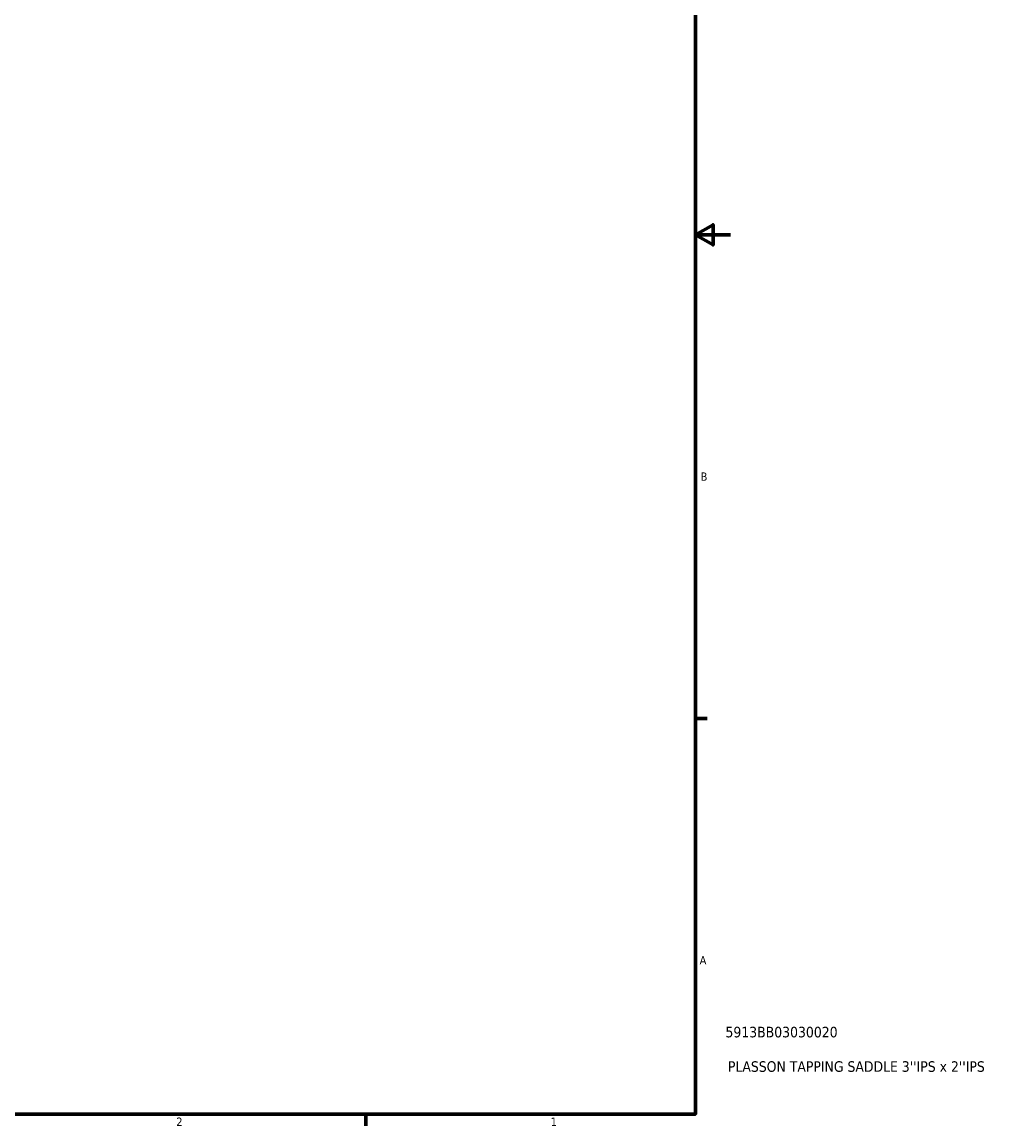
# Model space of a CAD drawing. Header units: inches. Extents: x -0.9 to 54.1, y -1.4 to 53.8.
# Tile 4 of 7: x 25.8 to 37, y 0.9 to 13.4. Entities that reach past the tile are written whole.
import ezdxf

# ---------------------------------------------------------------- set-up
doc = ezdxf.new("R2010")
doc.units = ezdxf.units.IN
doc.header["$MEASUREMENT"] = 0
doc.layers.add('Border (ANSI)', color=7, linetype='Continuous', lineweight=70)
doc.layers.add('Title (ANSI)', color=7, linetype='Continuous', lineweight=50)
doc.styles.add('Note Text (ANSI)', font='tahoma.ttf')
doc.styles.add('Text Style29', font='tahoma.ttf')

# ---------------------------------------------------------------- blocks, each defined once
blk = doc.blocks.new('Borders Default Border')
at = {"layer": 'Border (ANSI)'}
for p, q in [((33.5, 5.5), (33.634, 5.5)), ((29.75, 1), (29.75, 0.866))]:
    blk.add_line(p, q, dxfattribs=at)
at = {"layer": 'Border (ANSI)', "flags": 128}
for points in [[(0.5, 1), (0.5, 21), (33.5, 21), (33.5, 1), (0.5, 1)], [(33.9, 11), (33.5, 11), (33.7, 11.115), (33.7, 10.885), (33.5, 11)]]:
    blk.add_lwpolyline(points, dxfattribs=at)
at = {"layer": 'Border (ANSI)', "color": 5, "true_color": 0x0000ff, "char_height": 0.0945, "attachment_point": 7, "style": 'Note Text (ANSI)'}
for s, insert in [('B', (33.558, 8.203)), ('A', (33.547, 2.703)), ('2', (27.596, 0.866)), ('1', (31.854, 0.866))]:
    blk.add_mtext(s, dxfattribs=dict(at, insert=insert))
blk = doc.blocks.new('Title Blocks ANSI - Large')
at = {"layer": 'Title (ANSI)', "color": 5, "true_color": 0x0000ff, "style": 'Text Style29'}
for tag, p in [('PART_NUMBER_001', (0.341, 0.873)), ('DESCRIPTION_001', (0.369, 0.481))]:
    blk.add_attdef(tag, p, '', height=0.12, dxfattribs=at)

msp = doc.modelspace()

# ---------------------------------------------------------------- block references
msp.add_blockref('Borders Default Border', (0, 0))
msp.add_blockref('Title Blocks ANSI - Large', (33.5, 1)).add_auto_attribs({'PART_NUMBER_001': '5913BB03030020', 'DESCRIPTION_001': "PLASSON TAPPING SADDLE 3''IPS x 2''IPS"})

doc.saveas('drawing.dxf')
